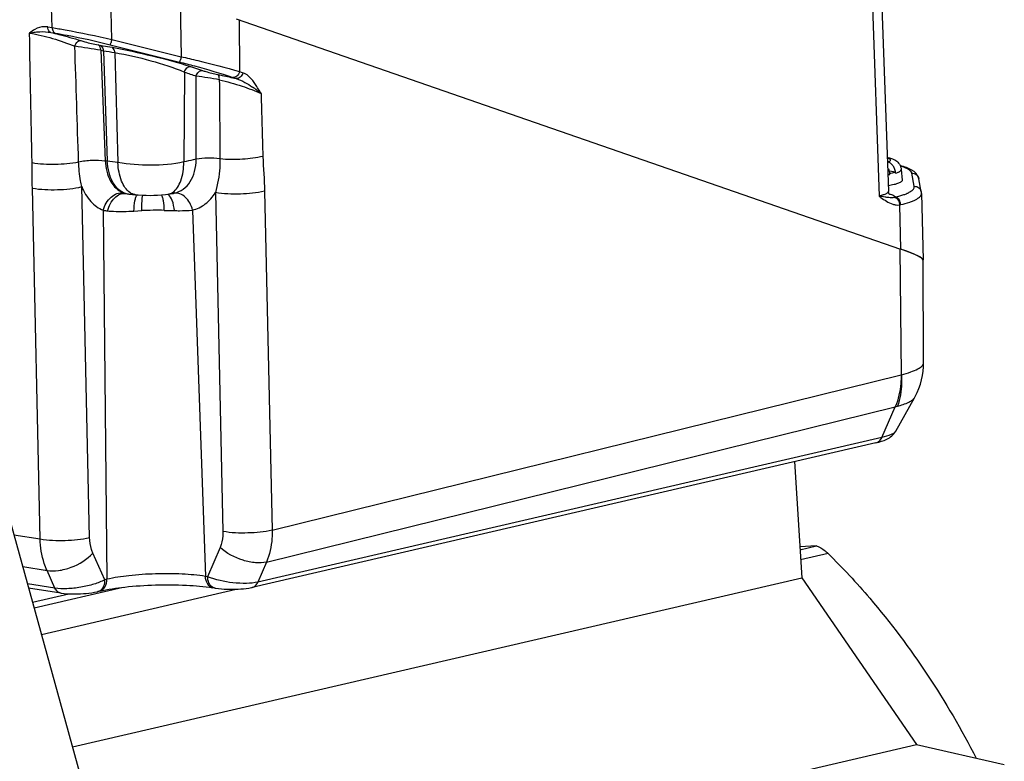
# Model space of a CAD drawing. Header units: millimetres. Extents: x -134 to 420, y 0 to 297.
# Tile 20 of 57: x 201 to 222, y 48 to 64. Entities that reach past the tile are written whole.
import ezdxf

# ---------------------------------------------------------------- set-up
doc = ezdxf.new("R2010")
doc.units = ezdxf.units.MM
doc.header["$LTSCALE"] = 23.1
for name, color, linetype in [('COMPONENTS', 7, 'CONTINUOUS'), ('CUT', 7, 'CONTINUOUS'), ('PROTRUSION', 7, 'CONTINUOUS')]:
    doc.layers.add(name, color=color, linetype=linetype)

msp = doc.modelspace()

# ---------------------------------------------------------------- linework, layer by layer
at = {"layer": 'COMPONENTS', "color": 7, "linetype": 'CONTINUOUS'}
for p, q in [((219.69918, 69.2851), (220.00959, 60.44311)), ((206.03337, 64.13693), (220.26858, 59.20474)), ((219.99232, 61.06557), (219.98771, 61.0663)), ((220.16308, 60.84805), (220.02989, 60.8691)), ((220.04015, 60.81979), (220.04071, 60.8197)), ((220.04182, 60.80172), (220.04071, 60.8197)), ((220.1642, 60.83007), (220.16308, 60.84805)), ((220.28418, 60.90854), (220.30194, 60.67664)), ((220.71839, 60.39531), (220.75236, 58.97135)), ((220.76363, 56.77357), (220.75202, 58.96984)), ((220.76363, 56.77364), (220.76362, 56.77456)), ((220.1656, 55.3037), (220.5687, 56.02136)), ((220.56876, 56.02147), (220.56888, 56.02168)), ((219.74318, 55.05618), (206.37504, 51.95899)), ((203.91229, 43.5459), (200.9661, 54.1956)), ((218.46944, 52.84748), (218.11053, 52.82924)), ((218.11446, 52.76523), (218.46944, 52.84748)), ((202.27946, 51.83742), (201.58827, 51.94662)), ((205.57965, 51.9443), (205.53442, 51.95145)), ((203.11314, 51.88067), (203.07119, 51.87095))]:
    msp.add_line(p, q, dxfattribs=at)
at = {"layer": 'COMPONENTS', "color": 9, "linetype": 'CONTINUOUS'}
for p, q in [((219.50281, 69.17202), (219.81291, 60.33875)), ((202.09097, 63.94651), (202.04943, 65.12413)), ((203.37177, 63.69365), (203.34563, 64.85088)), ((204.83245, 64.48019), (204.85855, 63.32296)), ((201.99764, 63.96126), (202.09097, 63.94651)), ((206.09583, 64.11529), (206.10714, 63.00394)), ((202.06461, 63.84218), (202.15781, 63.82746)), ((203.07681, 63.57546), (203.13274, 63.56587)), ((203.13274, 63.56587), (203.37586, 63.52413)), ((203.33175, 63.57998), (204.81857, 63.20929)), ((203.37177, 63.69365), (204.85855, 63.32296)), ((203.13436, 63.46163), (203.22945, 61.09561)), ((203.13436, 63.46163), (203.19033, 63.45204)), ((203.19033, 63.45204), (203.27359, 61.08981)), ((203.43295, 63.4114), (203.5013, 61.05489)), ((205.05649, 63.1105), (205.31099, 63.02695)), ((204.92585, 62.99554), (204.91406, 61.06981)), ((205.17745, 61.12595), (205.17863, 62.90962)), ((205.96277, 62.87882), (206.03485, 62.85384)), ((206.10714, 63.00394), (206.17918, 62.97898)), ((203.27359, 61.08981), (203.22945, 61.09561)), ((220.56392, 60.54798), (220.50918, 60.82945)), ((201.83449, 52.99905), (201.66748, 60.50908)), ((202.89396, 53.03032), (202.72695, 60.54034)), ((205.58887, 60.41506), (205.75095, 53.15688)), ((206.64473, 60.44543), (206.80681, 53.18732)), ((220.24606, 60.14931), (220.26858, 59.20474)), ((203.18595, 60.03527), (203.26542, 52.13305)), ((203.84525, 60.01882), (204.01493, 60.02705)), ((205.10075, 60.03857), (205.37743, 52.19539)), ((220.28796, 56.51467), (220.26066, 59.20749)), ((206.80681, 53.18732), (220.28049, 56.51241)), ((206.68398, 52.50255), (220.15695, 55.82746)), ((219.8693, 55.17124), (220.15695, 55.82746)), ((219.8693, 55.17124), (206.50117, 52.07405)), ((201.27255, 53.08783), (201.83449, 52.99905)), ((205.68988, 52.81458), (205.42266, 52.18824)), ((203.22346, 52.12333), (202.96576, 52.69194)), ((218.71846, 52.68388), (218.12783, 52.54704)), ((201.46177, 52.40385), (201.98271, 52.32155)), ((202.15304, 51.94571), (201.98271, 52.32155)), ((206.68398, 52.50255), (206.50117, 52.07405)), ((203.26542, 52.13305), (203.22346, 52.12333)), ((205.42266, 52.18824), (205.37743, 52.19539)), ((202.15304, 51.94571), (201.56271, 52.03898))]:
    msp.add_line(p, q, dxfattribs=at)
at = {"layer": 'COMPONENTS', "color": 7, "linetype": 'CONTINUOUS'}
for points in [[(220.71839, 60.39531), (220.71815, 60.40077), (220.71777, 60.40624), (220.71725, 60.41171), (220.71659, 60.41716), (220.71579, 60.4226), (220.71485, 60.42801), (220.65982, 60.71098)], [(203.73594, 60.38293), (203.75808, 60.38022), (203.7864, 60.37692), (203.81443, 60.37382), (203.84216, 60.37092), (203.8776, 60.36746)], [(203.87711, 60.36751), (203.93169, 60.36291), (204.02064, 60.35764), (204.10741, 60.3549), (204.18902, 60.35435), (204.26726, 60.35562), (204.34877, 60.35885), (204.4354, 60.36458), (204.52386, 60.37318), (204.57682, 60.37986)], [(204.57582, 60.37972), (204.59258, 60.38207), (204.62237, 60.38639), (204.65263, 60.39098), (204.66946, 60.39363)], [(220.04251, 60.36909), (220.0426, 60.36903), (220.04244, 60.36914), (220.04193, 60.36953), (220.0411, 60.37021), (220.03999, 60.37117), (220.03863, 60.37243), (220.03704, 60.374), (220.03527, 60.37588), (220.03335, 60.37809), (220.03129, 60.38063), (220.02914, 60.38352), (220.02693, 60.38677), (220.02469, 60.39038), (220.02244, 60.39438), (220.02023, 60.39878), (220.0181, 60.40358), (220.01609, 60.40881), (220.01425, 60.41446), (220.01263, 60.42053), (220.01129, 60.427), (220.01028, 60.43387), (220.00967, 60.44111), (220.00959, 60.44309)], [(220.56913, 56.02208), (220.58417, 56.04954), (220.62626, 56.13451), (220.66301, 56.22202), (220.69421, 56.31166), (220.71974, 56.40309), (220.73952, 56.496), (220.75346, 56.59003), (220.76148, 56.68473), (220.7636, 56.7734)], [(205.57922, 51.94437), (205.59968, 51.94127), (205.65976, 51.93357), (205.72046, 51.92765), (205.78064, 51.92337), (205.84021, 51.92053), (205.90007, 51.91898), (205.95974, 51.9187), (206.01868, 51.91967), (206.07781, 51.92193), (206.13676, 51.92554), (206.19471, 51.93057), (206.2523, 51.93726), (206.30955, 51.94591), (206.36534, 51.9568), (206.37629, 51.95929)], [(202.27868, 51.83755), (202.29204, 51.83551), (202.34781, 51.82856), (202.40521, 51.82361), (202.46325, 51.82045), (202.52185, 51.81888), (202.58139, 51.81874), (202.64113, 51.81998), (202.70067, 51.82252), (202.76061, 51.82638), (202.82041, 51.83157), (202.87958, 51.83809), (202.93874, 51.84613), (202.9978, 51.85588), (203.05573, 51.86746), (203.07182, 51.87109)]]:
    msp.add_lwpolyline(points, dxfattribs=at)
at = {"layer": 'COMPONENTS', "color": 9, "linetype": 'CONTINUOUS'}
msp.add_lwpolyline([(220.28049, 56.51241), (220.28173, 56.51272), (220.28297, 56.51307), (220.28421, 56.51343), (220.28546, 56.51382), (220.28671, 56.51423), (220.28796, 56.51467)], dxfattribs=at)
for centre, radius, start, end in [((198.43554, 34.55366), 29.28737, 80.767658, 81.867686), ((208.80147, 96.20813), 33.23322, 260.279544, 260.703659), ((213.04881, 86.47852), 24.8482, 250.919058, 251.534687), ((201.55589, 39.24712), 23.93822, 80.095708, 81.295571), ((205.01458, 60.64558), 2.44601, 50.552148, 55.946591), ((201.77679, 50.56345), 10.63223, 80.665569, 81.907026), ((219.71388, 62.61457), 1.84228, 278.85194, 280.253871), ((220.10708, 60.42144), 0.11727, 289.719538, 296.274272), ((220.20567, 60.44201), 0.29548, 277.857827, 283.639973), ((204.333, 53.18986), 6.84459, 88.644453, 92.66349), ((219.84101, 57.17989), 1.38884, 283.148715, 285.053403)]:
    msp.add_arc(centre, radius, start, end, dxfattribs=at)
at = {"layer": 'COMPONENTS', "color": 7, "linetype": 'CONTINUOUS'}
msp.add_arc((219.7391, 60.78284), 0.30331, 3.567531, 6.996299, dxfattribs=at)
for centre, major_axis, ratio, start_param, end_param in [((218.94125, 59.41594), (1.81033, -0.44983), 0.0886364, 0.02251826, 0.77647545), ((218.94124, 59.41591), (1.8107, -0.44881), 0.08806997, 6.2890919, 7.05326066)]:
    msp.add_ellipse(centre, major_axis=major_axis, ratio=ratio, start_param=start_param, end_param=end_param, dxfattribs=at)
at = {"layer": 'COMPONENTS', "color": 9, "linetype": 'CONTINUOUS'}
for points, knots in [([(201.99764, 63.96126), (201.97381, 63.96502), (201.87903, 63.97121), (201.78429, 63.94159), (201.72237, 63.90821)], [0, 0, 0, 0, 0.25536941, 1, 1, 1, 1]), ([(202.06449, 63.8422), (202.05489, 63.84553), (202.01372, 63.87143), (201.99894, 63.92426), (201.99764, 63.96126)], [0, 0, 0, 0, 0.21534853, 1, 1, 1, 1]), ([(202.09097, 63.94651), (202.09145, 63.93267), (202.09687, 63.88695), (202.12664, 63.83826), (202.15781, 63.82746)], [0, 0, 0, 0, 0.29560644, 1, 1, 1, 1]), ([(202.09097, 63.94651), (202.18492, 63.93167), (202.61387, 63.85788), (203.04005, 63.76867), (203.37177, 63.69365)], [0, 0, 0, 0, 0.21855693, 1, 1, 1, 1]), ([(201.60709, 63.82989), (201.77435, 63.80443), (202.10254, 63.7198), (202.42303, 63.61169), (202.57852, 63.54651)], [0, 0, 0, 0, 0.50087404, 1, 1, 1, 1]), ([(201.60711, 63.82988), (201.61866, 63.83257), (201.66737, 63.8424), (201.71663, 63.84941), (201.75428, 63.85313)], [0, 0, 0, 0, 0.2385525, 1, 1, 1, 1]), ([(201.75428, 63.85313), (201.77891, 63.85556), (201.88225, 63.86281), (201.9871, 63.85752), (202.06449, 63.8422)], [0, 0, 0, 0, 0.23883183, 1, 1, 1, 1]), ([(202.06461, 63.84218), (202.12256, 63.82845), (202.33738, 63.77543), (202.55076, 63.71621), (202.70483, 63.66707)], [0, 0, 0, 0, 0.26914548, 1, 1, 1, 1]), ([(202.15781, 63.82746), (202.24417, 63.81382), (202.63809, 63.74415), (203.02847, 63.65559), (203.33175, 63.57998)], [0, 0, 0, 0, 0.21856513, 1, 1, 1, 1]), ([(202.5785, 63.54651), (202.58375, 63.56404), (202.60562, 63.61806), (202.66322, 63.67247), (202.70483, 63.66707)], [0, 0, 0, 0, 0.30365632, 1, 1, 1, 1]), ([(202.70483, 63.66707), (202.73296, 63.6581), (202.85553, 63.62214), (202.98001, 63.59205), (203.07681, 63.57546)], [0, 0, 0, 0, 0.23112753, 1, 1, 1, 1]), ([(203.13436, 63.46163), (203.13403, 63.47495), (203.12984, 63.51734), (203.10528, 63.56499), (203.07681, 63.57546)], [0, 0, 0, 0, 0.30513567, 1, 1, 1, 1]), ([(203.19031, 63.45204), (203.18999, 63.46536), (203.18582, 63.50776), (203.16122, 63.5554), (203.13274, 63.56587)], [0, 0, 0, 0, 0.30502816, 1, 1, 1, 1]), ([(203.37175, 63.69365), (203.36789, 63.67919), (203.36036, 63.65292), (203.34973, 63.61789), (203.34016, 63.59533), (203.33526, 63.58221), (203.33175, 63.57998)], [0, 0, 0, 0, 0.37127991, 0.6809693, 0.89684538, 1, 1, 1, 1]), ([(203.37586, 63.52413), (203.66544, 63.4743), (204.22939, 63.34926), (204.78718, 63.19871), (205.05649, 63.1105)], [0, 0, 0, 0, 0.50905613, 1, 1, 1, 1]), ([(203.43295, 63.4114), (203.43258, 63.42461), (203.42833, 63.46658), (203.40404, 63.51374), (203.37586, 63.52413)], [0, 0, 0, 0, 0.30548148, 1, 1, 1, 1]), ([(203.43295, 63.4114), (203.6931, 63.36875), (204.19726, 63.24983), (204.69208, 63.09395), (204.92585, 62.99554)], [0, 0, 0, 0, 0.50964708, 1, 1, 1, 1]), ([(204.85857, 63.32296), (204.8547, 63.3085), (204.84717, 63.28223), (204.83655, 63.2472), (204.82698, 63.22464), (204.82208, 63.21152), (204.81857, 63.20929)], [0, 0, 0, 0, 0.37127991, 0.68096931, 0.89684539, 1, 1, 1, 1]), ([(204.85855, 63.32296), (204.97624, 63.29634), (205.39456, 63.19862), (205.81109, 63.09227), (206.10714, 63.00395)], [0, 0, 0, 0, 0.28087021, 1, 1, 1, 1]), ([(204.81857, 63.20929), (204.92675, 63.18232), (205.31104, 63.08264), (205.69295, 62.9723), (205.96277, 62.87882)], [0, 0, 0, 0, 0.28079735, 1, 1, 1, 1]), ([(204.92585, 62.99554), (204.93642, 63.0283), (204.96668, 63.08419), (205.02992, 63.11423), (205.05649, 63.1105)], [0, 0, 0, 0, 0.5619632, 1, 1, 1, 1]), ([(205.17864, 62.90962), (205.18898, 62.94301), (205.21946, 63.00019), (205.28389, 63.0308), (205.31099, 63.02695)], [0, 0, 0, 0, 0.56084913, 1, 1, 1, 1]), ([(205.31099, 63.02695), (205.33474, 63.01914), (205.44339, 62.98613), (205.55384, 62.95897), (205.64069, 62.94176)], [0, 0, 0, 0, 0.22021277, 1, 1, 1, 1]), ([(205.64069, 62.94176), (205.67227, 62.93549), (205.80414, 62.9084), (205.93537, 62.87822), (206.03485, 62.85384)], [0, 0, 0, 0, 0.23917556, 1, 1, 1, 1]), ([(205.67337, 62.82857), (205.675, 62.85337), (205.67463, 62.89289), (205.655, 62.93529), (205.64069, 62.94175)], [0, 0, 0, 0, 0.61291735, 1, 1, 1, 1]), ([(206.1071, 63.00396), (206.09787, 62.96794), (206.06451, 62.9044), (205.99303, 62.87404), (205.96277, 62.87882)], [0, 0, 0, 0, 0.54836017, 1, 1, 1, 1]), ([(206.17918, 62.97899), (206.16995, 62.94296), (206.13659, 62.87942), (206.0651, 62.84906), (206.03485, 62.85384)], [0, 0, 0, 0, 0.54836034, 1, 1, 1, 1]), ([(206.44697, 62.73139), (206.42857, 62.75845), (206.35751, 62.85665), (206.2639, 62.94963), (206.17918, 62.97898)], [0, 0, 0, 0, 0.26738303, 1, 1, 1, 1]), ([(205.67333, 62.82857), (205.83819, 62.79218), (206.14089, 62.70515), (206.43667, 62.59601), (206.56871, 62.5344)], [0, 0, 0, 0, 0.53675792, 1, 1, 1, 1]), ([(206.03485, 62.85384), (206.09898, 62.83498), (206.21886, 62.77773), (206.33061, 62.70841), (206.38426, 62.67214)], [0, 0, 0, 0, 0.50793819, 1, 1, 1, 1]), ([(206.60709, 61.18956), (206.46516, 61.15195), (206.15684, 61.11709), (205.84791, 61.11812), (205.68754, 61.13447)], [0, 0, 0, 0, 0.47667662, 1, 1, 1, 1]), ([(201.66106, 61.05616), (201.82377, 61.02606), (202.15934, 61.01198), (202.49397, 61.03672), (202.65874, 61.071)], [0, 0, 0, 0, 0.49577571, 1, 1, 1, 1]), ([(202.65874, 61.071), (202.75124, 61.09332), (202.94243, 61.11339), (203.13455, 61.10965), (203.22946, 61.09559)], [0, 0, 0, 0, 0.49794975, 1, 1, 1, 1]), ([(202.72696, 60.54033), (202.71721, 60.5828), (202.68147, 60.75773), (202.66322, 60.93616), (202.65875, 61.071)], [0, 0, 0, 0, 0.24414727, 1, 1, 1, 1]), ([(203.22945, 61.09561), (203.23465, 60.94531), (203.28361, 60.72331), (203.45262, 60.50057), (203.56136, 60.43128), (203.61735, 60.41014)], [0, 0, 0, 0, 0.54550867, 0.78290602, 1, 1, 1, 1]), ([(203.66244, 60.39627), (203.60792, 60.41189), (203.49901, 60.47626), (203.37947, 60.63692), (203.29975, 60.84818), (203.27719, 61.00648), (203.2729, 61.0899)], [0, 0, 0, 0, 0.20227152, 0.43417011, 0.70206517, 1, 1, 1, 1]), ([(204.91406, 61.06981), (204.68285, 61.01749), (204.2071, 60.98253), (203.7337, 61.01529), (203.5013, 61.05489)], [0, 0, 0, 0, 0.50138125, 1, 1, 1, 1]), ([(203.75666, 60.4131), (203.67392, 60.47005), (203.54616, 60.68689), (203.50837, 60.92016), (203.5013, 61.05489)], [0, 0, 0, 0, 0.4267708, 1, 1, 1, 1]), ([(204.67384, 60.4171), (204.75767, 60.47149), (204.88388, 60.69568), (204.91215, 60.93209), (204.91405, 61.06981)], [0, 0, 0, 0, 0.42046026, 1, 1, 1, 1]), ([(204.70973, 60.40141), (204.77753, 60.41716), (204.91146, 60.47822), (205.06385, 60.64708), (205.15744, 60.87152), (205.17729, 61.03911), (205.17745, 61.12595)], [0, 0, 0, 0, 0.22516944, 0.46097479, 0.71908004, 1, 1, 1, 1]), ([(205.17745, 61.12595), (205.15635, 61.12177), (205.06839, 61.10385), (204.98068, 61.0847), (204.91406, 61.06981)], [0, 0, 0, 0, 0.23956322, 1, 1, 1, 1]), ([(205.68754, 61.13446), (205.60101, 61.14675), (205.43005, 61.15467), (205.25906, 61.14185), (205.17745, 61.12592)], [0, 0, 0, 0, 0.51246722, 1, 1, 1, 1]), ([(205.68753, 61.13446), (205.68794, 61.07161), (205.68099, 60.8291), (205.63809, 60.58792), (205.58892, 60.41513)], [0, 0, 0, 0, 0.25918817, 1, 1, 1, 1]), ([(219.99232, 61.06557), (220.00171, 61.06882), (220.01819, 61.0752), (220.03846, 61.08652), (220.05174, 61.09815), (220.05651, 61.11247), (220.04921, 61.126), (220.03432, 61.13676), (220.01222, 61.14703), (219.99465, 61.15258), (219.9847, 61.15536)], [0, 0, 0, 0, 0.17809316, 0.31557172, 0.41496548, 0.48859485, 0.56505245, 0.6705144, 0.81488857, 1, 1, 1, 1]), ([(220.50918, 60.82945), (220.50628, 60.84437), (220.49266, 60.86672), (220.46634, 60.89089), (220.42663, 60.91833), (220.36006, 60.9497), (220.30108, 60.9695), (220.26782, 60.97932)], [0, 0, 0, 0, 0.15514301, 0.25219668, 0.36562039, 0.64593972, 1, 1, 1, 1]), ([(220.1642, 60.83007), (220.18203, 60.83541), (220.20692, 60.84375), (220.23714, 60.8576), (220.26324, 60.87213), (220.28545, 60.89198), (220.28418, 60.90854)], [0, 0, 0, 0, 0.3759415, 0.53126905, 0.6646218, 1, 1, 1, 1]), ([(220.50918, 60.82945), (220.52661, 60.82997), (220.56184, 60.82494), (220.60862, 60.79997), (220.64377, 60.76064), (220.65654, 60.72781), (220.65982, 60.71098)], [0, 0, 0, 0, 0.25220984, 0.50296455, 0.75203741, 1, 1, 1, 1]), ([(220.15899, 60.31629), (220.19135, 60.32422), (220.25223, 60.34036), (220.33686, 60.36726), (220.40897, 60.39526), (220.46804, 60.42409), (220.51373, 60.45358), (220.54594, 60.48376), (220.5645, 60.51552), (220.56585, 60.53807), (220.56392, 60.54798)], [0, 0, 0, 0, 0.20252909, 0.38268864, 0.53945967, 0.67232848, 0.78157378, 0.86887082, 0.93862511, 1, 1, 1, 1]), ([(220.56392, 60.54798), (220.58135, 60.54849), (220.61658, 60.54347), (220.66336, 60.5185), (220.69852, 60.47917), (220.71129, 60.44634), (220.71456, 60.42951)], [0, 0, 0, 0, 0.25220928, 0.50296454, 0.75203721, 1, 1, 1, 1]), ([(201.66748, 60.50908), (201.84429, 60.47706), (202.20105, 60.46678), (202.55739, 60.4968), (202.72695, 60.54035)], [0, 0, 0, 0, 0.5065147, 1, 1, 1, 1]), ([(202.72695, 60.54034), (202.77289, 60.42519), (202.89025, 60.2186), (203.08491, 60.07449), (203.18595, 60.03527)], [0, 0, 0, 0, 0.53354567, 1, 1, 1, 1]), ([(203.186, 60.03525), (203.21481, 60.14146), (203.31713, 60.3281), (203.52613, 60.42076), (203.61735, 60.41014)], [0, 0, 0, 0, 0.54512359, 1, 1, 1, 1]), ([(203.2808, 60.02166), (203.29382, 60.07547), (203.33203, 60.1769), (203.42228, 60.30218), (203.53521, 60.38451), (203.62307, 60.40057), (203.66244, 60.39627)], [0, 0, 0, 0, 0.28825601, 0.55726138, 0.79377253, 1, 1, 1, 1]), ([(203.84525, 60.01882), (203.84654, 60.09245), (203.85358, 60.1939), (203.88276, 60.30879), (203.90247, 60.35098), (203.91488, 60.36443)], [0, 0, 0, 0, 0.61945373, 0.84605092, 1, 1, 1, 1]), ([(204.01493, 60.02705), (204.01351, 60.09472), (204.01526, 60.20473), (204.02186, 60.3163), (204.03346, 60.35751)], [0, 0, 0, 0, 0.61252054, 1, 1, 1, 1]), ([(204.49492, 60.03253), (204.49304, 60.10134), (204.48596, 60.19662), (204.4605, 60.30704), (204.44382, 60.34912), (204.43343, 60.3645)], [0, 0, 0, 0, 0.60694847, 0.83639574, 1, 1, 1, 1]), ([(204.71117, 60.02727), (204.70471, 60.1012), (204.68264, 60.22223), (204.62179, 60.34252), (204.57965, 60.3703)], [0, 0, 0, 0, 0.59516375, 1, 1, 1, 1]), ([(205.10075, 60.03857), (205.08748, 60.09222), (205.04844, 60.19314), (204.95563, 60.31653), (204.83903, 60.39527), (204.74965, 60.40733), (204.70973, 60.40141)], [0, 0, 0, 0, 0.28696775, 0.55417919, 0.79045447, 1, 1, 1, 1]), ([(205.10075, 60.03857), (205.1989, 60.06196), (205.39393, 60.15737), (205.53253, 60.32199), (205.58887, 60.41506)], [0, 0, 0, 0, 0.48117129, 1, 1, 1, 1]), ([(206.64473, 60.44543), (206.47538, 60.40249), (206.12034, 60.37272), (205.76482, 60.38315), (205.58887, 60.415)], [0, 0, 0, 0, 0.49420666, 1, 1, 1, 1]), ([(220.00959, 60.4431), (220.00975, 60.4384), (220.00738, 60.42799), (219.99705, 60.41387), (219.98069, 60.40026), (219.95831, 60.38696), (219.92999, 60.37399), (219.88141, 60.35614), (219.84138, 60.34542), (219.81291, 60.33875)], [0, 0, 0, 0, 0.06055117, 0.13221885, 0.22204842, 0.33324039, 0.46691717, 0.62310716, 1, 1, 1, 1]), ([(219.97423, 60.31137), (219.96209, 60.31324), (219.90825, 60.32195), (219.85454, 60.33148), (219.81291, 60.33875)], [0, 0, 0, 0, 0.22523309, 1, 1, 1, 1]), ([(219.81291, 60.33875), (219.82554, 60.32906), (219.87568, 60.2907), (219.92687, 60.25351), (219.96704, 60.22868)], [0, 0, 0, 0, 0.25211623, 1, 1, 1, 1]), ([(220.02497, 60.39004), (220.04206, 60.38513), (220.07282, 60.37522), (220.1128, 60.35762), (220.14176, 60.33912), (220.15528, 60.32391), (220.15899, 60.31629)], [0, 0, 0, 0, 0.3418559, 0.62042807, 0.83707941, 1, 1, 1, 1]), ([(220.27535, 60.15487), (220.33945, 60.17045), (220.42956, 60.19534), (220.53885, 60.23644), (220.60255, 60.26617), (220.65293, 60.29655), (220.68978, 60.32756), (220.71316, 60.35964), (220.71868, 60.38323), (220.71843, 60.3939)], [0, 0, 0, 0, 0.37638958, 0.532297, 0.66579782, 0.77698965, 0.86703061, 0.93908296, 1, 1, 1, 1]), ([(219.96704, 60.22868), (220.00937, 60.20252), (220.07616, 60.16808), (220.17267, 60.14616), (220.22191, 60.14612), (220.24606, 60.14931)], [0, 0, 0, 0, 0.50569566, 0.75245604, 1, 1, 1, 1]), ([(220.14665, 60.31105), (220.12113, 60.30189), (220.07806, 60.29918), (220.02064, 60.30458), (219.99014, 60.30893), (219.97423, 60.31137)], [0, 0, 0, 0, 0.46852759, 0.72183767, 1, 1, 1, 1]), ([(220.14665, 60.31105), (220.16088, 60.30753), (220.1893, 60.29227), (220.2212, 60.2539), (220.24173, 60.20445), (220.24629, 60.16779), (220.24605, 60.14931)], [0, 0, 0, 0, 0.21707199, 0.46061917, 0.72626179, 1, 1, 1, 1]), ([(220.27537, 60.15487), (220.2747, 60.17415), (220.26767, 60.21231), (220.24248, 60.26272), (220.20572, 60.30055), (220.17431, 60.31403), (220.15899, 60.31629)], [0, 0, 0, 0, 0.27135054, 0.53734891, 0.78220413, 1, 1, 1, 1]), ([(203.2808, 60.02166), (203.32246, 60.01713), (203.51046, 60.00421), (203.69904, 60.01193), (203.84525, 60.01882)], [0, 0, 0, 0, 0.22261005, 1, 1, 1, 1]), ([(204.49492, 60.03253), (204.54939, 60.03122), (204.62147, 60.02906), (204.69356, 60.02757), (204.71118, 60.02728)], [0, 0, 0, 0, 0.75565835, 1, 1, 1, 1]), ([(204.71118, 60.02728), (204.74653, 60.02668), (204.87643, 60.02535), (205.00668, 60.02866), (205.10075, 60.03857)], [0, 0, 0, 0, 0.27209851, 1, 1, 1, 1]), ([(220.28796, 56.51467), (220.35627, 56.53168), (220.47657, 56.56537), (220.62788, 56.6276), (220.72788, 56.68931), (220.76374, 56.74882), (220.76363, 56.77356)], [0, 0, 0, 0, 0.37518341, 0.66503471, 0.86814106, 1, 1, 1, 1]), ([(220.28049, 56.51241), (220.28165, 56.45132), (220.27531, 56.21855), (220.22443, 55.98548), (220.15695, 55.82746)], [0, 0, 0, 0, 0.26231859, 1, 1, 1, 1]), ([(220.28795, 56.51467), (220.29241, 56.45448), (220.29871, 56.22659), (220.26101, 55.99563), (220.20172, 55.83872)], [0, 0, 0, 0, 0.26458661, 1, 1, 1, 1]), ([(220.20172, 55.83871), (220.28575, 55.86146), (220.39901, 55.89653), (220.51972, 55.96544), (220.55813, 56.00254), (220.56875, 56.02144)], [0, 0, 0, 0, 0.62693821, 0.84387949, 1, 1, 1, 1]), ([(220.1656, 55.3037), (220.15759, 55.28943), (220.12661, 55.26184), (220.02886, 55.21174), (219.93745, 55.18703), (219.8693, 55.17124)], [0, 0, 0, 0, 0.14891185, 0.36368523, 1, 1, 1, 1]), ([(219.74318, 55.05619), (219.77017, 55.06241), (219.82397, 55.09237), (219.85693, 55.14302), (219.8693, 55.17124)], [0, 0, 0, 0, 0.47341423, 1, 1, 1, 1]), ([(206.80681, 53.18732), (206.63746, 53.14438), (206.28242, 53.1146), (205.9269, 53.12504), (205.75095, 53.15688)], [0, 0, 0, 0, 0.49420809, 1, 1, 1, 1]), ([(206.80681, 53.18732), (206.80808, 53.12625), (206.8021, 52.89356), (206.75141, 52.66051), (206.68398, 52.50255)], [0, 0, 0, 0, 0.26234825, 1, 1, 1, 1]), ([(201.83449, 52.99905), (202.0113, 52.96703), (202.36806, 52.95675), (202.7244, 52.98677), (202.89396, 53.03032)], [0, 0, 0, 0, 0.50651403, 1, 1, 1, 1]), ([(201.98271, 52.32155), (201.95979, 52.37138), (201.87554, 52.58803), (201.83958, 52.82191), (201.83449, 52.99905)], [0, 0, 0, 0, 0.2363625, 1, 1, 1, 1]), ([(202.96576, 52.69194), (202.95447, 52.71683), (202.91309, 52.82514), (202.89593, 52.94192), (202.89396, 53.03032)], [0, 0, 0, 0, 0.2361406, 1, 1, 1, 1]), ([(205.75095, 53.15688), (205.75163, 53.12636), (205.74882, 53.01006), (205.72357, 52.89354), (205.68988, 52.81458)], [0, 0, 0, 0, 0.26234287, 1, 1, 1, 1]), ([(206.68398, 52.50255), (206.60872, 52.48393), (206.43585, 52.47849), (206.08626, 52.55318), (205.82905, 52.68884), (205.68988, 52.81458)], [0, 0, 0, 0, 0.21722288, 0.47444146, 1, 1, 1, 1]), ([(201.98271, 52.32155), (202.06267, 52.30775), (202.24081, 52.31197), (202.58915, 52.40558), (202.83922, 52.55634), (202.96576, 52.69194)], [0, 0, 0, 0, 0.22527349, 0.48511162, 1, 1, 1, 1]), ([(203.22346, 52.12333), (203.14824, 52.08497), (202.97721, 52.02023), (202.70355, 51.9561), (202.42299, 51.92591), (202.23753, 51.93186), (202.15304, 51.94571)], [0, 0, 0, 0, 0.23067769, 0.49680368, 0.76612345, 1, 1, 1, 1]), ([(203.11314, 51.88067), (203.15874, 51.8912), (203.24709, 51.96784), (203.26599, 52.07588), (203.26542, 52.13305)], [0, 0, 0, 0, 0.4500925, 1, 1, 1, 1]), ([(203.18075, 51.95439), (203.18796, 51.96603), (203.21447, 52.01845), (203.22391, 52.07849), (203.22346, 52.12333)], [0, 0, 0, 0, 0.23385449, 1, 1, 1, 1]), ([(205.37743, 52.19539), (205.21312, 52.22135), (204.85535, 52.25195), (204.30717, 52.25586), (203.76702, 52.22029), (203.42082, 52.16906), (203.26542, 52.13305)], [0, 0, 0, 0, 0.23518165, 0.50653417, 0.7744715, 1, 1, 1, 1]), ([(205.53442, 51.95145), (205.48999, 51.95844), (205.40034, 52.03278), (205.37945, 52.13801), (205.37743, 52.19539)], [0, 0, 0, 0, 0.43927017, 1, 1, 1, 1]), ([(206.50117, 52.07405), (206.42127, 52.05503), (206.24082, 52.03863), (205.87628, 52.05781), (205.59444, 52.11766), (205.42266, 52.18824)], [0, 0, 0, 0, 0.22485736, 0.49154887, 1, 1, 1, 1]), ([(205.47013, 52.02197), (205.46283, 52.03323), (205.43547, 52.08466), (205.42424, 52.14365), (205.42266, 52.18824)], [0, 0, 0, 0, 0.23124903, 1, 1, 1, 1]), ([(202.27869, 51.83756), (202.25249, 51.84183), (202.1987, 51.86927), (202.16591, 51.91814), (202.15304, 51.94571)], [0, 0, 0, 0, 0.46590895, 1, 1, 1, 1]), ([(206.37629, 51.9593), (206.40304, 51.96569), (206.45623, 51.99573), (206.48889, 52.04603), (206.50117, 52.07405)], [0, 0, 0, 0, 0.47347798, 1, 1, 1, 1])]:
    msp.add_open_spline(points, degree=3, knots=knots, dxfattribs=at)
for points in [[(201.72237, 63.90821), (201.68147, 63.88616), (201.6425, 63.85993), (201.60709, 63.82986)], [(201.66106, 61.05616), (201.64253, 61.98072), (201.62451, 62.90528), (201.60709, 63.82986)], [(202.65874, 61.071), (202.63183, 61.89617), (202.6051, 62.72134), (202.57852, 63.54651)], [(205.67333, 62.82857), (205.6782, 62.26387), (205.68295, 61.69916), (205.68754, 61.13446)], [(206.5687, 62.53441), (206.52957, 62.60094), (206.49039, 62.66757), (206.44697, 62.73139)], [(206.5687, 62.53441), (206.58175, 62.08614), (206.59454, 61.63785), (206.60709, 61.18956)], [(206.60709, 61.18956), (206.61411, 60.9413), (206.63925, 60.69373), (206.64473, 60.44543)], [(201.66748, 60.50908), (201.66335, 60.69141), (201.66466, 60.87383), (201.66106, 61.05616)], [(203.61735, 60.41014), (203.63206, 60.40458), (203.64718, 60.40006), (203.66244, 60.39627)], [(203.66244, 60.39627), (203.68659, 60.39021), (203.71124, 60.38603), (203.73594, 60.38293)], [(203.81083, 60.3838), (203.79178, 60.39145), (203.77358, 60.40147), (203.75666, 60.4131)], [(203.87711, 60.36752), (203.85447, 60.36969), (203.83195, 60.37532), (203.81083, 60.3838)], [(204.57965, 60.3703), (204.57484, 60.37347), (204.56976, 60.37629), (204.56448, 60.37858)], [(204.57681, 60.3799), (204.61111, 60.38479), (204.64478, 60.39825), (204.67384, 60.4171)], [(204.66944, 60.39363), (204.68295, 60.39578), (204.69641, 60.39831), (204.70973, 60.40141)], [(203.18595, 60.03525), (203.21737, 60.0295), (203.24905, 60.02512), (203.2808, 60.02166)], [(203.07181, 51.87112), (203.09732, 51.87711), (203.12174, 51.89031), (203.14148, 51.90755)], [(203.14148, 51.90755), (203.15683, 51.92095), (203.17001, 51.93707), (203.18075, 51.95439)], [(205.50891, 51.97743), (205.49382, 51.99007), (205.48083, 52.00544), (205.47013, 52.02197)], [(205.57922, 51.9444), (205.55365, 51.9485), (205.52876, 51.96081), (205.50891, 51.97743)]]:
    msp.add_open_spline(points, degree=3, dxfattribs=at)
at = {"layer": 'COMPONENTS', "color": 7, "linetype": 'CONTINUOUS'}
for points, knots in [([(219.98429, 61.16653), (220.01601, 61.1606), (220.0791, 61.14576), (220.17324, 61.10409), (220.2548, 61.02578), (220.2811, 60.94867), (220.28418, 60.90854)], [0, 0, 0, 0, 0.22701184, 0.45480446, 0.71676202, 1, 1, 1, 1]), ([(220.16253, 60.84814), (220.15924, 60.87495), (220.14584, 60.92697), (220.10775, 60.99462), (220.05588, 61.0445), (220.01313, 61.06228), (219.99232, 61.06557)], [0, 0, 0, 0, 0.27621945, 0.54216422, 0.78451812, 1, 1, 1, 1]), ([(220.65982, 60.71098), (220.65556, 60.73285), (220.64059, 60.77394), (220.60375, 60.82497), (220.55954, 60.86498), (220.49284, 60.90888), (220.39384, 60.95256), (220.30908, 60.9781), (220.26319, 60.99011)], [0, 0, 0, 0, 0.13104753, 0.2525585, 0.3669088, 0.47988936, 0.72098803, 1, 1, 1, 1]), ([(219.99181, 60.95111), (219.99823, 60.94162), (220.022, 60.90113), (220.03584, 60.85496), (220.04015, 60.81979)], [0, 0, 0, 0, 0.2443736, 1, 1, 1, 1]), ([(220.16308, 60.84805), (220.15408, 60.84536), (220.11372, 60.83412), (220.07267, 60.8255), (220.04071, 60.8197)], [0, 0, 0, 0, 0.22426957, 1, 1, 1, 1]), ([(220.30194, 60.67663), (220.30237, 60.67106), (220.29854, 60.65795), (220.28244, 60.64166), (220.25751, 60.62597), (220.22329, 60.61081), (220.18019, 60.59628), (220.10711, 60.57692), (220.04763, 60.56602), (220.00555, 60.55955)], [0, 0, 0, 0, 0.05055125, 0.11575844, 0.20349942, 0.31611875, 0.45360133, 0.61477526, 1, 1, 1, 1]), ([(219.74318, 55.05618), (219.82214, 55.07447), (219.98305, 55.11832), (220.1237, 55.22909), (220.1656, 55.3037)], [0, 0, 0, 0, 0.486428, 1, 1, 1, 1]), ([(218.46944, 52.84748), (218.49169, 52.83917), (218.583, 52.7986), (218.66427, 52.73715), (218.71846, 52.68388)], [0, 0, 0, 0, 0.23813033, 1, 1, 1, 1]), ([(218.71846, 52.68388), (219.02917, 52.37847), (220.2604, 51.05484), (221.26264, 49.52474), (221.8888, 48.30554)], [0, 0, 0, 0, 0.24120015, 1, 1, 1, 1]), ([(203.11314, 51.88067), (203.28909, 51.92143), (203.68545, 51.97944), (204.30584, 52.0202), (204.93649, 52.0157), (205.34727, 51.98101), (205.53442, 51.95145)], [0, 0, 0, 0, 0.22275133, 0.4927051, 0.76632016, 1, 1, 1, 1])]:
    msp.add_open_spline(points, degree=3, knots=knots, dxfattribs=at)
at = {"layer": 'CUT', "color": 7, "linetype": 'CONTINUOUS'}
for p, q in [((217.99877, 54.65202), (218.15146, 52.16172)), ((201.7059, 51.5214), (203.61316, 51.96329)), ((201.86277, 50.95437), (206.03129, 51.92015)), ((201.67248, 51.6422), (202.44594, 51.8214)), ((220.61016, 48.59388), (222.49308, 48.16695))]:
    msp.add_line(p, q, dxfattribs=at)
at = {"layer": 'PROTRUSION', "color": 7, "linetype": 'CONTINUOUS'}
for p, q in [((202.53001, 48.54247), (218.15146, 52.16172)), ((218.15146, 52.16172), (220.61016, 48.59388)), ((203.60568, 44.65421), (220.61016, 48.59388))]:
    msp.add_line(p, q, dxfattribs=at)

doc.saveas('drawing.dxf')
